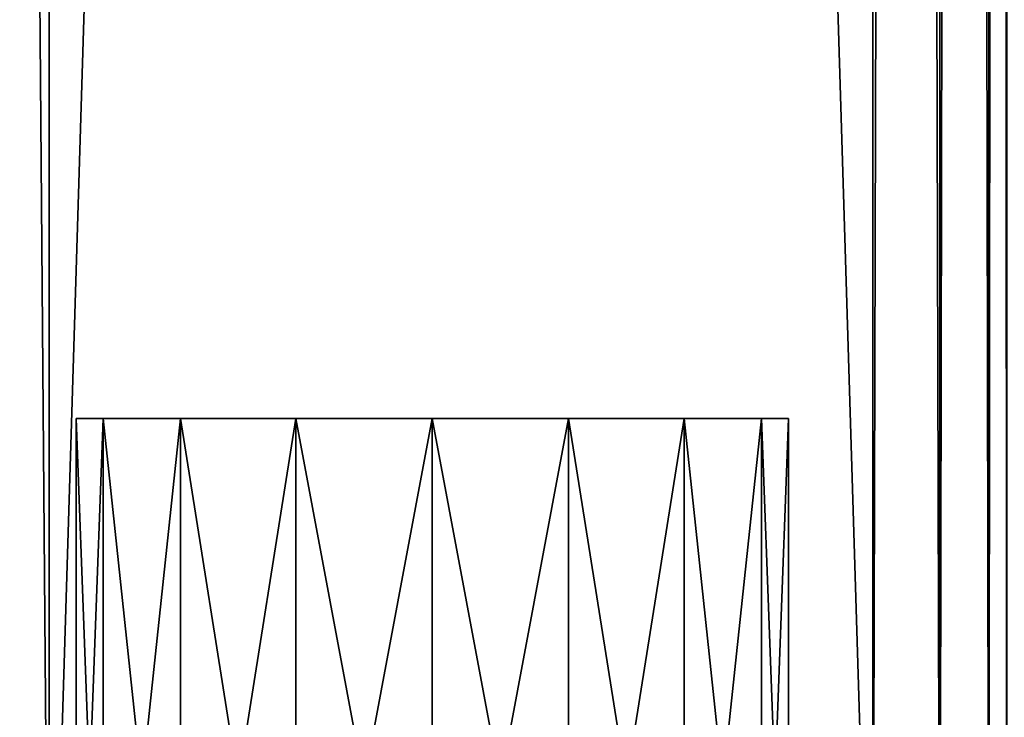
# Model space of a CAD drawing. Extents: x -250 to 250, y -426 to 356.
# Tile 6 of 256: x -236 to -210, y -338 to -320. Entities that reach past the tile are written whole.
import ezdxf

# ---------------------------------------------------------------- set-up
doc = ezdxf.new("R2010")
doc.units = 0
doc.header["$LTSCALE"] = 41.718519
for name, color, linetype in [('1', 7, 'CONTINUOUS'), ('2', 7, 'CONTINUOUS'), ('30', 7, 'CONTINUOUS'), ('31', 7, 'CONTINUOUS'), ('32', 7, 'CONTINUOUS'), ('65', 7, 'CONTINUOUS'), ('66', 7, 'CONTINUOUS'), ('67', 7, 'CONTINUOUS')]:
    doc.layers.add(name, color=color, linetype=linetype)

msp = doc.modelspace()

# ---------------------------------------------------------------- linework, layer by layer
at = {"layer": '1', "color": 7, "linetype": 'CONTINUOUS'}
for points in [[(-235, -349.2, -15), (-235, 349.2, -15), (-213.5, -349.2, -15), (-235, -349.2, -15)], [(-213.5, -349.2, -15), (-235, 349.2, -15), (-213.5, 349.2, -15), (-213.5, -349.2, -15)]]:
    msp.add_3dface(points, dxfattribs=at)
at = {"layer": '2', "color": 7, "linetype": 'CONTINUOUS'}
for points in [[(-213.5, -349.2, 15), (-213.5, 349.2, 15), (-235, -349.2, 15), (-213.5, -349.2, 15)], [(-235, -349.2, 15), (-213.5, 349.2, 15), (-235, 349.2, 15), (-235, -349.2, 15)]]:
    msp.add_3dface(points, dxfattribs=at)
at = {"layer": '30', "color": 7, "linetype": 'CONTINUOUS'}
for points in [[(-240.74, -349.2, 13.858), (-235, -349.2, 15), (-240.74, 349.2, 13.858), (-240.74, -349.2, 13.858)], [(-235, -349.2, 15), (-235, 349.2, 15), (-240.74, 349.2, 13.858), (-235, -349.2, 15)], [(-235, 349.2, -15), (-240.74, -349.2, -13.858), (-240.74, 349.2, -13.858), (-235, 349.2, -15)], [(-235, 349.2, -15), (-235, -349.2, -15), (-240.74, -349.2, -13.858), (-235, 349.2, -15)]]:
    msp.add_3dface(points, dxfattribs=at)
at = {"layer": '31', "color": 7, "linetype": 'CONTINUOUS'}
for points in [[(-213.5, 349.2, 15), (-213.5, -349.2, 15), (-211.75, -349.2, 14.531), (-213.5, 349.2, 15)], [(-213.5, 349.2, 15), (-211.75, -349.2, 14.531), (-211.75, 349.2, 14.531), (-213.5, 349.2, 15)], [(-211.75, -349.2, 14.531), (-210.469, -349.2, 13.25), (-211.75, 349.2, 14.531), (-211.75, -349.2, 14.531)], [(-211.75, 349.2, 14.531), (-210.469, -349.2, 13.25), (-210.469, 349.2, 13.25), (-211.75, 349.2, 14.531)], [(-210, -349.2, 11.5), (-210, 349.2, 11.5), (-210.469, 349.2, 13.25), (-210, -349.2, 11.5)], [(-210.469, -349.2, 13.25), (-210, -349.2, 11.5), (-210.469, 349.2, 13.25), (-210.469, -349.2, 13.25)]]:
    msp.add_3dface(points, dxfattribs=at)
at = {"layer": '32', "color": 7, "linetype": 'CONTINUOUS'}
for points in [[(-213.5, -349.2, -15), (-213.5, 349.2, -15), (-211.75, 349.2, -14.531), (-213.5, -349.2, -15)], [(-211.75, -349.2, -14.531), (-213.5, -349.2, -15), (-211.75, 349.2, -14.531), (-211.75, -349.2, -14.531)], [(-210.469, 349.2, -13.25), (-211.75, -349.2, -14.531), (-211.75, 349.2, -14.531), (-210.469, 349.2, -13.25)], [(-210.469, -349.2, -13.25), (-211.75, -349.2, -14.531), (-210.469, 349.2, -13.25), (-210.469, -349.2, -13.25)], [(-210, 349.2, -11.5), (-210.469, -349.2, -13.25), (-210.469, 349.2, -13.25), (-210, 349.2, -11.5)], [(-210, 349.2, -11.5), (-210, -349.2, -11.5), (-210.469, -349.2, -13.25), (-210, 349.2, -11.5)]]:
    msp.add_3dface(points, dxfattribs=at)
at = {"layer": '65', "color": 7, "linetype": 'CONTINUOUS'}
for points in [[(-234.3, -330.2), (-233.592, -330.2, -3.559), (-233.592, -330.2, 3.559), (-234.3, -330.2)], [(-233.592, -330.2, -3.559), (-231.576, -330.2, -6.576), (-233.592, -330.2, 3.559), (-233.592, -330.2, -3.559)], [(-233.592, -330.2, 3.559), (-231.576, -330.2, -6.576), (-231.576, -330.2, 6.576), (-233.592, -330.2, 3.559)], [(-231.576, -330.2, 6.576), (-228.559, -330.2, -8.592), (-228.559, -330.2, 8.592), (-231.576, -330.2, 6.576)], [(-231.576, -330.2, -6.576), (-228.559, -330.2, -8.592), (-231.576, -330.2, 6.576), (-231.576, -330.2, -6.576)], [(-228.559, -330.2, 8.592), (-225, -330.2, -9.3), (-225, -330.2, 9.3), (-228.559, -330.2, 8.592)], [(-228.559, -330.2, -8.592), (-225, -330.2, -9.3), (-228.559, -330.2, 8.592), (-228.559, -330.2, -8.592)], [(-225, -330.2, 9.3), (-221.441, -330.2, -8.592), (-221.441, -330.2, 8.592), (-225, -330.2, 9.3)], [(-225, -330.2, -9.3), (-221.441, -330.2, -8.592), (-225, -330.2, 9.3), (-225, -330.2, -9.3)], [(-221.441, -330.2, -8.592), (-218.424, -330.2, -6.576), (-221.441, -330.2, 8.592), (-221.441, -330.2, -8.592)], [(-221.441, -330.2, 8.592), (-218.424, -330.2, -6.576), (-218.424, -330.2, 6.576), (-221.441, -330.2, 8.592)], [(-218.424, -330.2, -6.576), (-216.408, -330.2, -3.559), (-218.424, -330.2, 6.576), (-218.424, -330.2, -6.576)], [(-218.424, -330.2, 6.576), (-216.408, -330.2, -3.559), (-216.408, -330.2, 3.559), (-218.424, -330.2, 6.576)], [(-216.408, -330.2, -3.559), (-215.7, -330.2), (-216.408, -330.2, 3.559), (-216.408, -330.2, -3.559)]]:
    msp.add_3dface(points, dxfattribs=at)
at = {"layer": '66', "color": 7, "linetype": 'CONTINUOUS'}
for points in [[(-234.3, -349.2), (-233.592, -330.2, 3.559), (-233.592, -349.2, 3.559), (-234.3, -349.2)], [(-234.3, -330.2), (-233.592, -330.2, 3.559), (-234.3, -349.2), (-234.3, -330.2)], [(-233.592, -330.2, 3.559), (-231.576, -330.2, 6.576), (-233.592, -349.2, 3.559), (-233.592, -330.2, 3.559)], [(-233.592, -349.2, 3.559), (-231.576, -330.2, 6.576), (-231.576, -349.2, 6.576), (-233.592, -349.2, 3.559)], [(-231.576, -330.2, 6.576), (-228.559, -330.2, 8.592), (-231.576, -349.2, 6.576), (-231.576, -330.2, 6.576)], [(-231.576, -349.2, 6.576), (-228.559, -330.2, 8.592), (-228.559, -349.2, 8.592), (-231.576, -349.2, 6.576)], [(-228.559, -330.2, 8.592), (-225, -330.2, 9.3), (-228.559, -349.2, 8.592), (-228.559, -330.2, 8.592)], [(-228.559, -349.2, 8.592), (-225, -330.2, 9.3), (-225, -349.2, 9.3), (-228.559, -349.2, 8.592)], [(-225, -349.2, 9.3), (-221.441, -330.2, 8.592), (-221.441, -349.2, 8.592), (-225, -349.2, 9.3)], [(-225, -330.2, 9.3), (-221.441, -330.2, 8.592), (-225, -349.2, 9.3), (-225, -330.2, 9.3)], [(-221.441, -330.2, 8.592), (-218.424, -330.2, 6.576), (-221.441, -349.2, 8.592), (-221.441, -330.2, 8.592)], [(-221.441, -349.2, 8.592), (-218.424, -330.2, 6.576), (-218.424, -349.2, 6.576), (-221.441, -349.2, 8.592)], [(-218.424, -330.2, 6.576), (-216.408, -330.2, 3.559), (-218.424, -349.2, 6.576), (-218.424, -330.2, 6.576)], [(-218.424, -349.2, 6.576), (-216.408, -330.2, 3.559), (-216.408, -349.2, 3.559), (-218.424, -349.2, 6.576)], [(-216.408, -349.2, 3.559), (-215.7, -330.2), (-215.7, -349.2), (-216.408, -349.2, 3.559)], [(-216.408, -330.2, 3.559), (-215.7, -330.2), (-216.408, -349.2, 3.559), (-216.408, -330.2, 3.559)]]:
    msp.add_3dface(points, dxfattribs=at)
at = {"layer": '67', "color": 7, "linetype": 'CONTINUOUS'}
for points in [[(-234.3, -330.2), (-234.3, -349.2), (-233.592, -349.2, -3.559), (-234.3, -330.2)], [(-233.592, -330.2, -3.559), (-234.3, -330.2), (-233.592, -349.2, -3.559), (-233.592, -330.2, -3.559)], [(-231.576, -330.2, -6.576), (-233.592, -330.2, -3.559), (-231.576, -349.2, -6.576), (-231.576, -330.2, -6.576)], [(-231.576, -349.2, -6.576), (-233.592, -330.2, -3.559), (-233.592, -349.2, -3.559), (-231.576, -349.2, -6.576)], [(-228.559, -330.2, -8.592), (-231.576, -330.2, -6.576), (-228.559, -349.2, -8.592), (-228.559, -330.2, -8.592)], [(-228.559, -349.2, -8.592), (-231.576, -330.2, -6.576), (-231.576, -349.2, -6.576), (-228.559, -349.2, -8.592)], [(-225, -349.2, -9.3), (-228.559, -330.2, -8.592), (-228.559, -349.2, -8.592), (-225, -349.2, -9.3)], [(-225, -330.2, -9.3), (-228.559, -330.2, -8.592), (-225, -349.2, -9.3), (-225, -330.2, -9.3)], [(-221.441, -330.2, -8.592), (-225, -330.2, -9.3), (-221.441, -349.2, -8.592), (-221.441, -330.2, -8.592)], [(-221.441, -349.2, -8.592), (-225, -330.2, -9.3), (-225, -349.2, -9.3), (-221.441, -349.2, -8.592)], [(-218.424, -330.2, -6.576), (-221.441, -330.2, -8.592), (-218.424, -349.2, -6.576), (-218.424, -330.2, -6.576)], [(-218.424, -349.2, -6.576), (-221.441, -330.2, -8.592), (-221.441, -349.2, -8.592), (-218.424, -349.2, -6.576)], [(-216.408, -349.2, -3.559), (-218.424, -330.2, -6.576), (-218.424, -349.2, -6.576), (-216.408, -349.2, -3.559)], [(-216.408, -330.2, -3.559), (-218.424, -330.2, -6.576), (-216.408, -349.2, -3.559), (-216.408, -330.2, -3.559)], [(-215.7, -330.2), (-216.408, -330.2, -3.559), (-215.7, -349.2), (-215.7, -330.2)], [(-215.7, -349.2), (-216.408, -330.2, -3.559), (-216.408, -349.2, -3.559), (-215.7, -349.2)]]:
    msp.add_3dface(points, dxfattribs=at)

doc.saveas('drawing.dxf')
